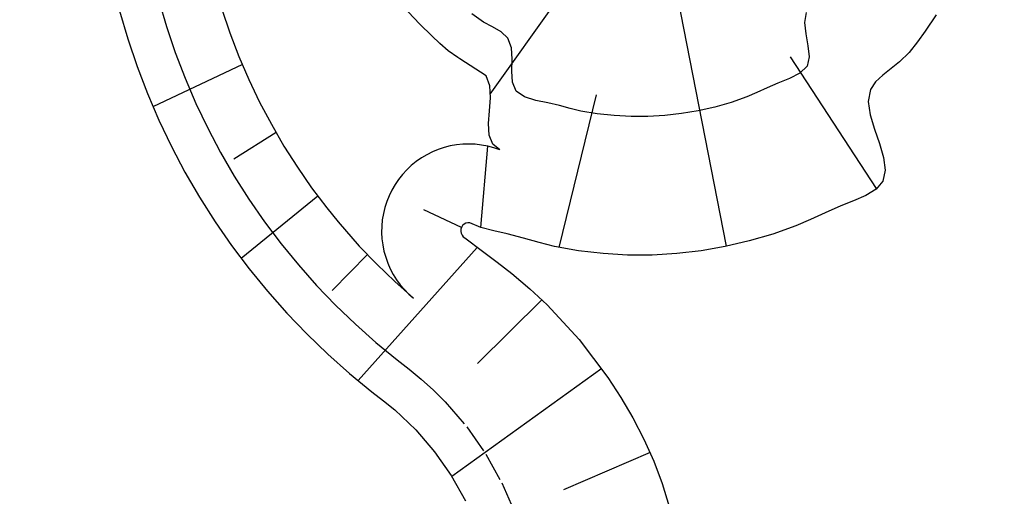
# Model space of a CAD drawing. Extents: x 446388 to 447135, y 445359 to 446567.
# Tile 28 of 80: x 446546.99 to 446563.94, y 445826.53 to 445834.74. Entities that reach past the tile are written whole.
import ezdxf

# ---------------------------------------------------------------- set-up
doc = ezdxf.new("R2010")
doc.units = 0
doc.header["$LTSCALE"] = 2
doc.header["$MEASUREMENT"] = 0
doc.linetypes.add('AUSGEZOGEN', pattern=[0])
doc.linetypes.add('PUNKTX2', pattern=[0.5, 0.25, -0.25])
doc.layers.add('DB-RRB_41-201d', color=15, linetype='CONTINUOUS')
doc.layers.add('FBRTOP', color=250, linetype='AUSGEZOGEN')

msp = doc.modelspace()

# ---------------------------------------------------------------- linework, layer by layer
at = {"layer": 'DB-RRB_41-201d', "linetype": 'Continuous'}
for p, q in [((446555.087, 445833.455), (446557.016, 445836.155)), ((446559.152, 445830.834), (446558.121, 445836.118)), ((446548.708, 445834.885), (446548.849, 445834.405)), ((446550.47, 445834.916), (446550.608, 445834.506)), ((446553.874, 445834.66), (446553.675, 445834.873)), ((446554.973, 445834.691), (446554.769, 445834.838)), ((446560.528, 445834.859), (446560.497, 445834.686)), ((446562.765, 445834.819), (446562.571, 445834.536)), ((446554.081, 445834.456), (446553.874, 445834.66)), ((446555.129, 445834.61), (446554.973, 445834.691)), ((446555.278, 445834.526), (446555.129, 445834.61)), ((446560.497, 445834.686), (446560.518, 445834.49)), ((446562.571, 445834.536), (446562.44, 445834.351)), ((446548.849, 445834.405), (446549.009, 445833.931)), ((446550.608, 445834.506), (446550.763, 445834.103)), ((446554.219, 445834.323), (446554.081, 445834.456)), ((446555.391, 445834.418), (446555.278, 445834.526)), ((446555.451, 445834.253), (446555.391, 445834.418)), ((446560.518, 445834.49), (446560.557, 445834.287)), ((446554.366, 445834.197), (446554.219, 445834.323)), ((446554.53, 445834.086), (446554.366, 445834.197)), ((446555.463, 445834.056), (446555.451, 445834.253)), ((446560.557, 445834.287), (446560.576, 445834.097)), ((446562.44, 445834.351), (446562.296, 445834.173)), ((446550.763, 445834.103), (446550.933, 445833.706)), ((446554.562, 445834.062), (446554.53, 445834.086)), ((446555.017, 445833.768), (446554.562, 445834.062)), ((446555.46, 445833.85), (446555.463, 445834.056)), ((446561.737, 445831.826), (446560.255, 445834.098)), ((446560.576, 445834.097), (446560.54, 445833.936)), ((446562.296, 445834.173), (446562.13, 445834.008)), ((446549.009, 445833.931), (446549.187, 445833.464)), ((446550.823, 445833.964), (446549.282, 445833.236)), ((446560.54, 445833.936), (446560.419, 445833.812)), ((446561.987, 445833.894), (446561.844, 445833.782)), ((446562.13, 445834.008), (446561.987, 445833.894)), ((446550.933, 445833.706), (446551.119, 445833.316)), ((446555.08, 445833.596), (446555.017, 445833.768)), ((446555.473, 445833.659), (446555.46, 445833.85)), ((446560.238, 445833.721), (446560.038, 445833.643)), ((446560.419, 445833.812), (446560.238, 445833.721)), ((446561.844, 445833.782), (446561.719, 445833.664)), ((446555.091, 445833.389), (446555.08, 445833.596)), ((446555.536, 445833.506), (446555.473, 445833.659)), ((446559.853, 445833.563), (446559.679, 445833.483)), ((446560.038, 445833.643), (446559.853, 445833.563)), ((446561.631, 445833.533), (446561.593, 445833.329)), ((446561.719, 445833.664), (446561.631, 445833.533)), ((446549.187, 445833.464), (446549.384, 445833.005)), ((446555.074, 445833.167), (446555.091, 445833.389)), ((446555.677, 445833.405), (446555.536, 445833.506)), ((446555.871, 445833.346), (446555.677, 445833.405)), ((446556.081, 445833.303), (446555.871, 445833.346)), ((446556.272, 445830.812), (446556.919, 445833.44)), ((446559.507, 445833.407), (446559.235, 445833.31)), ((446559.679, 445833.483), (446559.507, 445833.407)), ((446551.119, 445833.316), (446551.32, 445832.934)), ((446556.277, 445833.256), (446556.081, 445833.303)), ((446556.462, 445833.207), (446556.277, 445833.256)), ((446556.645, 445833.161), (446556.462, 445833.207)), ((446558.952, 445833.231), (446558.668, 445833.167)), ((446559.235, 445833.31), (446558.952, 445833.231)), ((446561.593, 445833.329), (446561.625, 445833.098)), ((446549.384, 445833.005), (446549.6, 445832.554)), ((446555.059, 445832.947), (446555.074, 445833.167)), ((446556.929, 445833.112), (446556.645, 445833.161)), ((446557.221, 445833.083), (446556.929, 445833.112)), ((446557.512, 445833.068), (446557.221, 445833.083)), ((446557.802, 445833.068), (446557.512, 445833.068)), ((446558.093, 445833.085), (446557.802, 445833.068)), ((446558.382, 445833.118), (446558.093, 445833.085)), ((446558.668, 445833.167), (446558.382, 445833.118)), ((446561.625, 445833.098), (446561.699, 445832.853)), ((446551.32, 445832.934), (446551.537, 445832.56)), ((446555.07, 445832.749), (446555.059, 445832.947)), ((446561.699, 445832.853), (446561.786, 445832.604)), ((446551.403, 445832.792), (446550.675, 445832.332)), ((446555.135, 445832.59), (446555.07, 445832.749)), ((446549.6, 445832.554), (446549.833, 445832.111)), ((446551.537, 445832.56), (446551.768, 445832.195)), ((446554.192, 445832.5), (446554.092, 445832.459)), ((446554.295, 445832.534), (446554.192, 445832.5)), ((446554.4, 445832.561), (446554.295, 445832.534)), ((446554.507, 445832.58), (446554.4, 445832.561)), ((446554.614, 445832.591), (446554.507, 445832.58)), ((446554.723, 445832.594), (446554.614, 445832.591)), ((446554.831, 445832.59), (446554.723, 445832.594)), ((446554.938, 445832.577), (446554.831, 445832.59)), ((446554.928, 445831.158), (446555.045, 445832.557)), ((446555.045, 445832.557), (446554.938, 445832.577)), ((446555.15, 445832.53), (446555.045, 445832.557)), ((446555.252, 445832.494), (446555.135, 445832.59)), ((446555.252, 445832.494), (446555.15, 445832.53)), ((446561.786, 445832.604), (446561.858, 445832.364)), ((446553.902, 445832.355), (446553.814, 445832.293)), ((446553.995, 445832.41), (446553.902, 445832.355)), ((446554.092, 445832.459), (446553.995, 445832.41)), ((446561.858, 445832.364), (446561.888, 445832.144)), ((446551.768, 445832.195), (446552.014, 445831.84)), ((446553.729, 445832.224), (446553.651, 445832.15)), ((446553.814, 445832.293), (446553.729, 445832.224)), ((446549.833, 445832.111), (446550.083, 445831.679)), ((446553.577, 445832.07), (446553.51, 445831.986)), ((446553.651, 445832.15), (446553.577, 445832.07)), ((446561.888, 445832.144), (446561.847, 445831.957)), ((446552.014, 445831.84), (446552.274, 445831.495)), ((446553.449, 445831.896), (446553.394, 445831.803)), ((446553.51, 445831.986), (446553.449, 445831.896)), ((446561.728, 445831.819), (446561.55, 445831.708)), ((446561.847, 445831.957), (446561.728, 445831.819)), ((446550.083, 445831.679), (446550.351, 445831.256)), ((446552.123, 445831.696), (446550.799, 445830.625)), ((446553.347, 445831.705), (446553.307, 445831.605)), ((446553.394, 445831.803), (446553.347, 445831.705)), ((446561.55, 445831.708), (446561.338, 445831.614)), ((446552.274, 445831.495), (446552.469, 445831.253)), ((446553.274, 445831.501), (446553.248, 445831.396)), ((446553.307, 445831.605), (446553.274, 445831.501)), ((446561.12, 445831.528), (446560.85, 445831.412)), ((446561.338, 445831.614), (446561.12, 445831.528)), ((446553.248, 445831.396), (446553.23, 445831.289)), ((446554.593, 445831.159), (446553.947, 445831.461)), ((446560.85, 445831.412), (446560.598, 445831.296)), ((446550.351, 445831.256), (446550.636, 445830.845)), ((446552.469, 445831.253), (446552.834, 445830.837)), ((446553.221, 445831.181), (446553.218, 445831.073)), ((446553.23, 445831.289), (446553.221, 445831.181)), ((446554.593, 445831.159), (446554.583, 445831.126)), ((446554.612, 445831.189), (446554.593, 445831.159)), ((446554.637, 445831.213), (446554.612, 445831.189)), ((446554.667, 445831.23), (446554.637, 445831.213)), ((446554.701, 445831.239), (446554.667, 445831.23)), ((446554.736, 445831.24), (446554.701, 445831.239)), ((446554.928, 445831.158), (446554.736, 445831.24)), ((446555.151, 445831.098), (446554.928, 445831.158)), ((446560.348, 445831.187), (446559.954, 445831.044)), ((446560.598, 445831.296), (446560.348, 445831.187)), ((446553.218, 445831.073), (446553.224, 445830.965)), ((446554.583, 445831.126), (446554.581, 445831.091)), ((446554.581, 445831.091), (446554.587, 445831.057)), ((446554.587, 445831.057), (446554.602, 445831.026)), ((446554.602, 445831.026), (446554.624, 445830.999)), ((446554.624, 445830.999), (446554.652, 445830.978)), ((446554.652, 445830.978), (446554.952, 445830.749)), ((446555.379, 445831.046), (446555.151, 445831.098)), ((446555.663, 445830.973), (446555.379, 445831.046)), ((446555.93, 445830.897), (446555.663, 445830.973)), ((446559.954, 445831.044), (446559.544, 445830.926)), ((446550.636, 445830.845), (446550.936, 445830.446)), ((446554.865, 445830.814), (446552.813, 445828.522)), ((446552.834, 445830.837), (446553.133, 445830.526)), ((446553.224, 445830.965), (446553.238, 445830.858)), ((446553.238, 445830.858), (446553.259, 445830.751)), ((446556.194, 445830.829), (446555.93, 445830.897)), ((446556.606, 445830.754), (446556.194, 445830.829)), ((446559.132, 445830.83), (446558.717, 445830.756)), ((446559.544, 445830.926), (446559.132, 445830.83)), ((446552.973, 445830.693), (446552.366, 445830.073)), ((446553.259, 445830.751), (446553.288, 445830.647)), ((446553.288, 445830.647), (446553.324, 445830.545)), ((446554.952, 445830.749), (446555.208, 445830.558)), ((446557.03, 445830.707), (446556.606, 445830.754)), ((446557.453, 445830.683), (446557.03, 445830.707)), ((446557.875, 445830.683), (446557.453, 445830.683)), ((446558.297, 445830.707), (446557.875, 445830.683)), ((446558.717, 445830.756), (446558.297, 445830.707)), ((446553.133, 445830.526), (446553.444, 445830.226)), ((446553.324, 445830.545), (446553.368, 445830.446)), ((446555.208, 445830.558), (446555.462, 445830.364)), ((446550.936, 445830.446), (446551.253, 445830.059)), ((446553.368, 445830.446), (446553.419, 445830.35)), ((446553.419, 445830.35), (446553.476, 445830.258)), ((446555.462, 445830.364), (446555.772, 445830.103)), ((446553.444, 445830.226), (446553.768, 445829.94)), ((446553.476, 445830.258), (446553.54, 445830.171)), ((446553.54, 445830.171), (446553.61, 445830.088)), ((446551.253, 445830.059), (446551.584, 445829.685)), ((446553.61, 445830.088), (446553.686, 445830.011)), ((446553.686, 445830.011), (446553.768, 445829.94)), ((446555.772, 445830.103), (446556.068, 445829.825)), ((446555.978, 445829.912), (446554.871, 445828.814)), ((446556.068, 445829.825), (446556.62, 445829.227)), ((446551.584, 445829.685), (446551.931, 445829.324)), ((446551.931, 445829.324), (446552.291, 445828.977)), ((446556.62, 445829.227), (446557.114, 445828.576)), ((446552.291, 445828.977), (446552.665, 445828.646)), ((446552.665, 445828.646), (446553.052, 445828.329)), ((446557.006, 445828.728), (446554.427, 445826.87)), ((446557.114, 445828.576), (446557.337, 445828.232)), ((446553.052, 445828.329), (446553.249, 445828.176)), ((446553.249, 445828.176), (446553.443, 445828.018)), ((446557.337, 445828.232), (446557.543, 445827.878)), ((446553.443, 445828.018), (446553.806, 445827.674)), ((446557.543, 445827.878), (446557.734, 445827.512)), ((446553.806, 445827.674), (446554.131, 445827.295)), ((446557.734, 445827.512), (446557.904, 445827.137)), ((446554.131, 445827.295), (446554.418, 445826.885)), ((446557.842, 445827.282), (446556.351, 445826.639)), ((446557.904, 445827.137), (446558.049, 445826.75)), ((446554.418, 445826.885), (446554.662, 445826.449)), ((446558.049, 445826.75), (446558.169, 445826.355))]:
    msp.add_line(p, q, dxfattribs=at)
at = {"layer": 'DB-RRB_41-201d', "linetype": 'PUNKTX2'}
for p, q in [((446549.384, 445835.068), (446549.517, 445834.615)), ((446549.517, 445834.615), (446549.667, 445834.168)), ((446549.667, 445834.168), (446549.836, 445833.727)), ((446549.836, 445833.727), (446550.022, 445833.294)), ((446550.022, 445833.294), (446550.225, 445832.868)), ((446550.225, 445832.868), (446550.445, 445832.45)), ((446550.445, 445832.45), (446550.682, 445832.042)), ((446550.682, 445832.042), (446550.935, 445831.643)), ((446550.935, 445831.643), (446551.203, 445831.255)), ((446551.203, 445831.255), (446551.487, 445830.878)), ((446551.487, 445830.878), (446551.786, 445830.512)), ((446551.786, 445830.512), (446552.099, 445830.159)), ((446552.099, 445830.159), (446552.426, 445829.819)), ((446552.426, 445829.819), (446552.766, 445829.492)), ((446552.766, 445829.492), (446553.119, 445829.179)), ((446553.119, 445829.179), (446553.484, 445828.88)), ((446553.484, 445828.88), (446553.694, 445828.716)), ((446553.694, 445828.716), (446553.9, 445828.549)), ((446553.9, 445828.549), (446554.112, 445828.358)), ((446554.112, 445828.358), (446554.313, 445828.156)), ((446554.313, 445828.156), (446554.684, 445827.724)), ((446554.684, 445827.724), (446555.011, 445827.257)), ((446555.011, 445827.257), (446555.289, 445826.76)), ((446555.289, 445826.76), (446555.516, 445826.238))]:
    msp.add_line(p, q, dxfattribs=at)
at = {"layer": 'FBRTOP'}
for points in [[(446576.449, 446163.728, -0.000132), (446578.343, 446150.384, -0.000157), (446579.926, 446139.19, -0.000509), (446581.889, 446125.17, 0.000658), (446583.412, 446114.317, 0.000059), (446585.17, 446101.916, 0.000061), (446586.887, 446089.829, 0.000001), (446588.957, 446075.27, 0.000001), (446590.43, 446064.906, 0.000008), (446592.183, 446052.577, -0.000007), (446593.936, 446040.247, -0.00042), (446595.406, 446029.844, 0.000308), (446597.407, 446015.661, 0.000387), (446598.701, 446006.581, -0.000225), (446600.926, 445991.002, -0.000119), (446601.235, 445988.828, -0.000144)], [(446562.06, 446507.886), (446569.246, 446457.189, -0.000002), (446576.262, 446407.683, 0.000001), (446583.279, 446358.178, 0.000002), (446592.05, 446296.296, -0.000002), (446600.821, 446234.415, -0.000002), (446609.591, 446172.533, 0.000003), (446618.362, 446110.652, 0.000001), (446627.133, 446048.77, -0.000002), (446635.904, 445986.889, 0), (446649.168, 445893.306, 0), (446660.462, 445813.621), (446674.495, 445714.61, 0.000001), (446678.792, 445684.289, 0.000001), (446687.668, 445621.668)]]:
    msp.add_lwpolyline(points, format="xyb", dxfattribs=at)
at = {"layer": 'FBRTOP', "const_width": 0.5}
for points in [[(446559.09, 446507.465), (446566.275, 446456.768, -0.000002), (446573.292, 446407.262, 0.000001), (446580.308, 446357.757, 0.000002), (446589.079, 446295.875, -0.000002), (446597.85, 446233.994, -0.000002), (446606.621, 446172.112, 0.000003), (446615.391, 446110.231, 0.000001), (446624.162, 446048.349, -0.000002), (446632.933, 445986.468, 0), (446646.197, 445892.885, 0), (446657.491, 445813.2), (446671.524, 445714.189, 0.000002), (446687.312, 445602.802, -0.000002), (446703.099, 445491.416), (446717.132, 445392.405, 0.000001), (446718.367, 445383.697, 0)], [(446531.367, 446503.536), (446538.553, 446452.838, -0.000002), (446545.569, 446403.333, 0.000001), (446552.586, 446353.827, 0.000002), (446561.357, 446291.946, -0.000002), (446570.128, 446230.064, -0.000002), (446578.898, 446168.183, 0.000003), (446587.669, 446106.301, 0.000001), (446596.44, 446044.42, -0.000002), (446605.211, 445982.538, 0), (446618.474, 445888.956, 0), (446629.769, 445809.27), (446643.802, 445710.259, 0.000002), (446659.589, 445598.873, -0.000002), (446675.377, 445487.486), (446689.41, 445388.475, 0.000001), (446690.644, 445379.768, 0)]]:
    msp.add_lwpolyline(points, format="xyb", dxfattribs=at)

doc.saveas('drawing.dxf')
